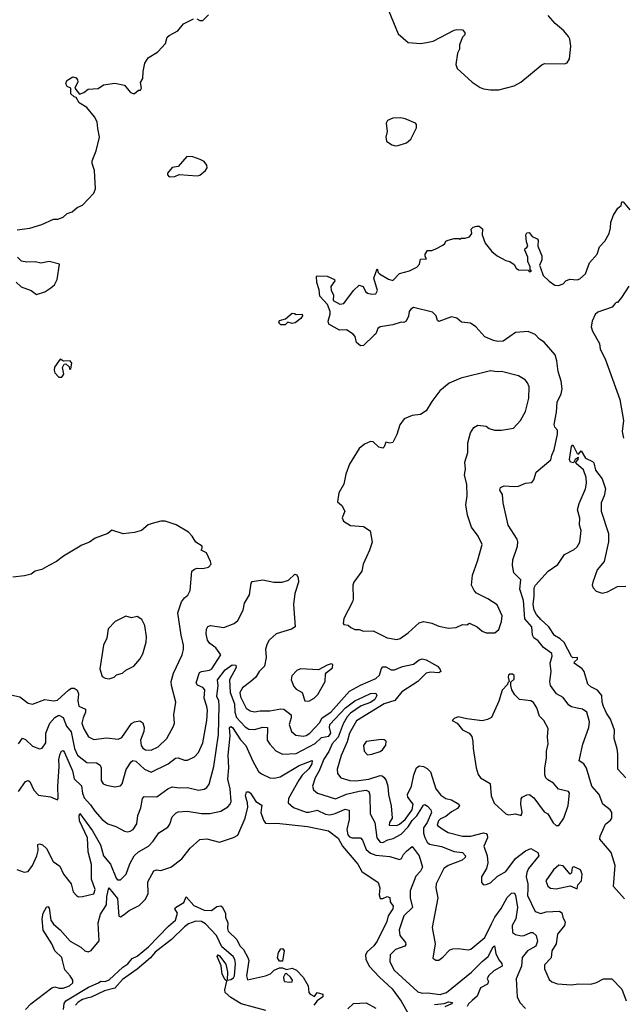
# Model space of a CAD drawing. Extents: x 2086813 to 2278017, y 548126 to 753336.
# Tile 242 of 256: x 2156004 to 2160326, y 662102 to 669156. Entities that reach past the tile are written whole.
import ezdxf

# ---------------------------------------------------------------- set-up
doc = ezdxf.new("R2010")
doc.units = 0

msp = doc.modelspace()

# ---------------------------------------------------------------- linework, layer by layer
at = {"layer": '0CON10XD'}
for points in [[(2155985, 667650), (2156076.8, 667663.2), (2156162.1, 667687.9), (2156245, 667726), (2156277, 667727), (2156315, 667741.2), (2156345, 667766.2), (2156380.5, 667779.5), (2156415, 667810), (2156455, 667826.7), (2156536.1, 667913.9), (2156546.2, 667945), (2156540.8, 668075), (2156523.3, 668125), (2156522.2, 668145), (2156552.2, 668215), (2156576.2, 668315), (2156562.5, 668375), (2156558.8, 668425), (2156539.5, 668459.5), (2156485, 668526.7), (2156430.5, 668560.5), (2156408.3, 668598.3), (2156395, 668602.5), (2156370, 668625), (2156370, 668665), (2156345, 668677.5), (2156333.3, 668695), (2156340.5, 668719.5), (2156384.3, 668745.7), (2156408.3, 668738.3), (2156418.8, 668725), (2156419.5, 668710.5), (2156400, 668665), (2156432.5, 668622.5), (2156462.5, 668635), (2156495, 668658.8), (2156565, 668662.5), (2156605, 668690), (2156685, 668700), (2156755.7, 668685.7), (2156795, 668637.5), (2156815, 668627.5), (2156825, 668627.5), (2156855, 668650), (2156868.3, 668651.7), (2156877.5, 668665), (2156870, 668705), (2156886.2, 668735), (2156888, 668785), (2156900.8, 668845), (2156925, 668882.5), (2156992.5, 668925), (2157047.5, 668985), (2157060.7, 669029.3), (2157075, 669042.5), (2157137.5, 669075), (2157177.5, 669125), (2157248.3, 669161.7)], [(2157271.7, 669161.7), (2157295, 669150), (2157315, 669150), (2157355, 669190)], [(2158647.7, 669217.7), (2158714.3, 669054.3), (2158785, 668992.5), (2158875, 668984.3), (2158917.1, 668992.9), (2158965, 669001.2), (2159115, 669080), (2159135, 669086.2), (2159175, 669082.5), (2159192.5, 669065), (2159191.7, 669048.3), (2159175, 669030), (2159153.9, 668976.1), (2159153.8, 668945), (2159140, 668915), (2159126.2, 668835), (2159136.2, 668805), (2159245, 668709.2), (2159300.3, 668670.3), (2159325, 668660.8), (2159375, 668652), (2159435, 668654.2), (2159545, 668680.8), (2159591.7, 668708.3), (2159745.8, 668834.2), (2159765, 668842), (2159905, 668840), (2159925, 668847.5), (2159941.2, 668875), (2159950, 668965), (2159944, 669015), (2159934, 669035), (2159900.8, 669075), (2159839.1, 669129.1), (2159788.8, 669185)], [(2158695, 668251.2), (2158715, 668253.3), (2158775, 668273.8), (2158805, 668300), (2158845, 668380), (2158846.2, 668405), (2158837.5, 668415), (2158765, 668446.2), (2158733.6, 668453.6), (2158675, 668450), (2158637, 668433), (2158627.5, 668415), (2158636, 668355), (2158626.4, 668313.6), (2158630, 668285), (2158668.3, 668258.3), (2158695, 668251.2)], [(2157075, 668030), (2157115, 668032.5), (2157145, 668047.5), (2157275, 668038), (2157295, 668042.5), (2157335.7, 668075), (2157345.7, 668095), (2157345, 668112.5), (2157325, 668138.8), (2157297.5, 668155), (2157245, 668173.3), (2157200, 668175), (2157140, 668105), (2157095, 668097.5), (2157063, 668057), (2157063, 668043), (2157075, 668030)], [(2160336.1, 662856.1), (2160255.6, 662945), (2160267.9, 663095), (2160238.6, 663188.6), (2160157.8, 663285), (2160160.6, 663305), (2160198.8, 663391.2), (2160235, 663420), (2160244, 663435), (2160244, 663475), (2160231.2, 663495), (2160180.6, 663535), (2160153.3, 663605), (2160100.6, 663665), (2160064, 663794), (2160044.1, 663824.1), (2160010, 663845), (2160036.4, 663965), (2160080, 664085), (2160084.4, 664124.4), (2160066, 664195), (2160035, 664215.7), (2159995, 664224.3), (2159955, 664231.8), (2159935.7, 664245), (2159895, 664298.6), (2159846.9, 664325), (2159805.6, 664385), (2159799.5, 664415), (2159810.8, 664485), (2159802.7, 664545), (2159816.5, 664595), (2159815.7, 664615), (2159755, 664658.5), (2159716.2, 664705), (2159685, 664726.5), (2159676.5, 664745), (2159671.8, 664805), (2159622.3, 664862.3), (2159610.6, 664995), (2159586.3, 665075), (2159592.7, 665142.7), (2159542.6, 665192.6), (2159533.6, 665245), (2159535.5, 665285.5), (2159569.2, 665385), (2159572, 665415), (2159565.8, 665435), (2159502.2, 665535), (2159467.1, 665695), (2159460.8, 665755), (2159443.3, 665785), (2159447, 665803), (2159474.3, 665815.7), (2159545, 665810.6), (2159575, 665814.3), (2159625.8, 665834.2), (2159670.3, 665839.7), (2159685, 665860), (2159701.4, 665915), (2159806.9, 666003.1), (2159813.8, 666035), (2159832.3, 666075), (2159855.8, 666185.8), (2159854.4, 666214.4), (2159836.3, 666236.3), (2159831.5, 666255), (2159848.9, 666345), (2159853.8, 666415), (2159880.4, 666475), (2159888.1, 666511.9), (2159881.3, 666565), (2159859.1, 666635), (2159851.1, 666711.1), (2159839.2, 666755), (2159760.9, 666845), (2159727.4, 666867.4), (2159695, 666900.9), (2159645, 666920.8), (2159555, 666914.6), (2159513.8, 666886.2), (2159465, 666852.9), (2159428.8, 666851.2), (2159397.6, 666857.6), (2159334.2, 666884.2), (2159271.2, 666955), (2159231.7, 666981.7), (2159168.3, 666988.3), (2159135, 667016.7), (2159095, 667027.5), (2159005, 666992.5), (2158995, 667000), (2158986.7, 667035), (2158959.7, 667059.7), (2158825, 667092.5), (2158805, 667081.2), (2158792, 667065), (2158787.9, 667032.1), (2158772.5, 666995), (2158755, 666986.7), (2158735, 666988), (2158675, 666970), (2158584.3, 666955.7), (2158567.7, 666942.3), (2158553.3, 666905), (2158543.3, 666895), (2158465, 666822.5), (2158445, 666818.8), (2158415, 666843.8), (2158405.8, 666885.8), (2158392.3, 666902.3), (2158345, 666932.5), (2158295, 666931.9), (2158218.8, 666975), (2158212, 666995), (2158227.5, 667045), (2158227.5, 667065), (2158207.5, 667115), (2158152.5, 667175), (2158149.3, 667219.3), (2158133, 667273), (2158130, 667315), (2158135, 667320), (2158205, 667318.8), (2158257.5, 667295), (2158260, 667285), (2158232.5, 667245), (2158233.3, 667215), (2158251.2, 667185), (2158250, 667145), (2158297, 667117), (2158325, 667122.5), (2158393.3, 667215), (2158435, 667253.3), (2158463, 667243), (2158479.3, 667209.3), (2158495, 667196.7), (2158525, 667190), (2158555, 667192.5), (2158566.7, 667215), (2158541.2, 667305), (2158565, 667370), (2158570, 667345), (2158580, 667335), (2158645, 667296.7), (2158675, 667287.5), (2158723, 667337), (2158795, 667357.5), (2158847.9, 667382.1), (2158865.9, 667404.1), (2158875, 667440), (2158918.3, 667441.7), (2158908.3, 667458.3), (2158907.5, 667475), (2158925, 667502.5), (2158955, 667502.5), (2158985, 667513.3), (2159035, 667540), (2159048.3, 667551.7), (2159055, 667570), (2159073, 667577), (2159115, 667587.5), (2159147.5, 667587.5), (2159155, 667582.5), (2159165, 667590), (2159195, 667590), (2159225, 667600), (2159242.5, 667625), (2159237.5, 667655), (2159251.7, 667668.3), (2159277, 667677), (2159295, 667677.5), (2159318.3, 667658.3), (2159316.7, 667615), (2159337.5, 667555), (2159384.1, 667494.1), (2159423, 667463), (2159485, 667430), (2159515, 667422.5), (2159545, 667402.5), (2159560, 667375), (2159575, 667363.8), (2159645, 667360), (2159655, 667350), (2159670, 667355), (2159660, 667365), (2159660, 667385), (2159643.6, 667423.6), (2159642.5, 667455), (2159622.5, 667505), (2159623.3, 667516.7), (2159636.4, 667523.6), (2159642.5, 667535), (2159632.5, 667565), (2159627.5, 667615), (2159635, 667627.5), (2159651.7, 667631.7), (2159675, 667602.5), (2159710, 667585), (2159717.5, 667575), (2159713.6, 667533.6), (2159743, 667463), (2159743.3, 667435), (2159727.5, 667395), (2159730, 667385), (2159753.4, 667323.4), (2159795, 667282), (2159835, 667252.5), (2159861.7, 667251.7), (2159895, 667262.5), (2159915.8, 667284.2), (2159944.4, 667295.6), (2159995, 667292.5), (2160015, 667298), (2160055.6, 667335), (2160085, 667413.3), (2160140, 667475), (2160155, 667527.5), (2160195, 667570), (2160225.8, 667625), (2160235.9, 667664.1), (2160238, 667705), (2160256, 667755), (2160287.5, 667805), (2160310, 667825), (2160315, 667850), (2160325, 667850), (2160373.9, 667793.9)], [(2155980, 667275), (2156015, 667241.2), (2156085.7, 667215.7), (2156125, 667186.2), (2156183.9, 667206.1), (2156226.2, 667233.8), (2156253.3, 667255), (2156272, 667295), (2156290, 667405), (2156215, 667422.5), (2156155, 667412), (2156115, 667420), (2156055, 667418), (2156016.4, 667426.4), (2155987.5, 667455)], [(2160365, 667247.5), (2160314.1, 667165.9), (2160285, 667130), (2160275, 667130), (2160265, 667120), (2160247.5, 667095), (2160145, 667060), (2160125.8, 667044.2), (2160103.6, 666996.4), (2160096.9, 666955), (2160105.7, 666925), (2160155.5, 666835), (2160161.8, 666795), (2160195.6, 666725.6), (2160300.8, 666435), (2160328.7, 666285), (2160317.5, 666205), (2160327.2, 666157.2)], [(2157905, 666970), (2157875, 666970), (2157860, 666985), (2157865, 667000), (2157908.3, 667011.7), (2157955, 667052.5), (2157971.7, 667051.7), (2157985, 667042.5), (2158027.5, 667045), (2158030, 667035), (2158016.7, 667015), (2157977.5, 666985), (2157955, 666980), (2157925, 666987.5), (2157905, 666970)], [(2156305, 666593.8), (2156320, 666615), (2156310, 666665), (2156321.7, 666688.3), (2156335, 666690), (2156358.3, 666668.3), (2156360, 666655), (2156365, 666650), (2156370, 666655), (2156377.5, 666695), (2156365, 666712.5), (2156318.3, 666708.3), (2156295, 666722.5), (2156254.5, 666665.5), (2156250, 666645), (2156256, 666625), (2156285, 666593.8), (2156305, 666593.8)], [(2158705, 664714), (2158728.3, 664721.7), (2158785, 664762), (2158863.8, 664835), (2158895, 664844), (2158955, 664832.5), (2159005, 664810.6), (2159075.7, 664795.7), (2159129.1, 664800.9), (2159175, 664823.3), (2159205, 664820), (2159225, 664832.5), (2159280, 664805), (2159315, 664774.2), (2159345, 664762.5), (2159406.4, 664763.6), (2159434.2, 664785.8), (2159454.4, 664845), (2159460, 664885), (2159423.2, 664963.2), (2159356.1, 665006.1), (2159275, 665046.2), (2159257.3, 665067.3), (2159239.2, 665105), (2159247.1, 665175), (2159283.4, 665276.6), (2159315.8, 665395), (2159287.5, 665455), (2159239.3, 665519.3), (2159211.9, 665605), (2159198.8, 665678.8), (2159209.2, 665745), (2159206, 665825), (2159189.2, 665895), (2159195.8, 665935), (2159191.4, 665985), (2159212, 666055), (2159212, 666125), (2159232, 666195), (2159256.1, 666233.9), (2159285, 666250), (2159345, 666242.5), (2159366.4, 666226.4), (2159405, 666213.8), (2159455, 666213.8), (2159540.5, 666229.5), (2159591.2, 666285), (2159625, 666347.5), (2159649.2, 666445), (2159652.5, 666525), (2159640.8, 666555), (2159624.4, 666574.4), (2159575, 666604), (2159455, 666634), (2159422.7, 666632.7), (2159375, 666640.8), (2159163, 666587), (2159079.3, 666550.7), (2159012.7, 666497.3), (2158955, 666421.2), (2158915, 666353.3), (2158875, 666326.7), (2158815, 666318.8), (2158756.7, 666295), (2158726.4, 666253.6), (2158705.8, 666184.2), (2158675, 666126.7), (2158655, 666121.2), (2158625, 666130), (2158613.3, 666095), (2158603.6, 666086.4), (2158575, 666092.5), (2158535, 666132), (2158515, 666133.8), (2158474.3, 666115.7), (2158435, 666083.8), (2158365, 665971.2), (2158339.3, 665900.7), (2158325, 665827.5), (2158288.8, 665765), (2158280.7, 665700.7), (2158310, 665675), (2158331.2, 665635), (2158312.3, 665587.7), (2158322.3, 665562.3), (2158372, 665532), (2158465.8, 665525.8), (2158513.6, 665493.6), (2158527.7, 665412.3), (2158510, 665355), (2158486.7, 665306.7), (2158464.3, 665255.7), (2158454.2, 665205), (2158397.1, 665125), (2158389.4, 665105), (2158392, 665005), (2158387.5, 664985), (2158326, 664865), (2158320, 664830), (2158325, 664823.3), (2158356.7, 664816.7), (2158375, 664800), (2158405, 664787.5), (2158436.1, 664786.1), (2158465, 664773.8), (2158535, 664776.2), (2158635, 664728), (2158705, 664714)], [(2160345.6, 663725), (2160287.5, 663785), (2160288.2, 663895), (2160282.8, 663932.8), (2160260, 664005), (2160262.7, 664065), (2160233.6, 664145), (2160205, 664187.8), (2160183.7, 664235), (2160175.3, 664265), (2160173.6, 664315), (2160142.1, 664352.1), (2160094.6, 664375), (2160072.9, 664395), (2160046.7, 664486.7), (2160031.8, 664505), (2159975.5, 664545), (2159976.9, 664555), (2159998.4, 664575), (2159998.2, 664585), (2159965, 664584.4), (2159956.4, 664593.6), (2159902.7, 664692.7), (2159875, 664719.1), (2159833.8, 664743.8), (2159792.5, 664805), (2159735, 664857.5), (2159703.7, 664895), (2159687.6, 664925), (2159680.2, 664965), (2159688.9, 665025), (2159688.8, 665085), (2159696.9, 665105), (2159789.1, 665205), (2159857.9, 665252.1), (2159905, 665323.3), (2159975, 665360), (2159995, 665378.8), (2160015, 665412.5), (2160025.6, 665495), (2160012.5, 665535), (2160014.6, 665585), (2159999.2, 665645), (2160010.9, 665689.2), (2160056.2, 665795), (2160063.3, 665835), (2160061.2, 665875), (2160040.6, 665930.6), (2159990, 665975), (2159987.5, 665985), (2160002.5, 666005), (2160005, 666020), (2159982.5, 666005), (2159969.3, 665980.7), (2159947.5, 665985), (2159940, 666005), (2159955, 666096.7), (2159965, 666110), (2159995, 666047.5), (2160005, 666042.5), (2160025, 666066.7), (2160055, 666013.8), (2160105, 665991.2), (2160115, 665980), (2160127.5, 665927.5), (2160175.4, 665865.4), (2160198.2, 665795), (2160189.6, 665745), (2160167.1, 665695), (2160167.5, 665635), (2160220, 665475), (2160221.2, 665415), (2160188.3, 665275), (2160139.7, 665215), (2160107.5, 665125), (2160104.4, 665105), (2160111.4, 665085), (2160132.6, 665062.6), (2160175, 665048.1), (2160212.6, 665057.4), (2160285, 665094.2), (2160345, 665098)], [(2155941.5, 664318.5), (2156005.4, 664305.4), (2156065, 664258.6), (2156095, 664251.4), (2156185, 664284.6), (2156245, 664276.1), (2156275, 664280.8), (2156355, 664354.6), (2156375, 664365.4), (2156395, 664366.2), (2156415, 664351.9), (2156425, 664326.2), (2156420.8, 664275), (2156427.7, 664237.7), (2156475.3, 664215), (2156476.1, 664195), (2156457.8, 664155), (2156448.2, 664115), (2156462.5, 664075), (2156497.9, 664017.9), (2156535, 663998.1), (2156625, 664011.5), (2156709.1, 664000.9), (2156735.8, 664014.2), (2156805, 664114.2), (2156825, 664125.6), (2156865, 664131.9), (2156885, 664117.5), (2156896, 664085), (2156892.3, 664055), (2156870, 663995), (2156873.1, 663955), (2156885, 663937.3), (2156904.4, 663925), (2156945, 663921.1), (2156995.6, 663945), (2157057.5, 664005), (2157105.6, 664095), (2157112.2, 664115), (2157106.9, 664175), (2157121.1, 664265), (2157091.1, 664385), (2157089.4, 664415), (2157104.3, 664475), (2157166.9, 664605), (2157177.2, 664642.8), (2157177.5, 664675), (2157160, 664745), (2157136.9, 664905), (2157162.2, 664985), (2157185.4, 665014.6), (2157207.8, 665032.2), (2157225.6, 665065), (2157236.7, 665205), (2157255, 665220), (2157275, 665226.2), (2157315, 665223.3), (2157355, 665233.3), (2157375.8, 665254.2), (2157371.2, 665275), (2157342.5, 665335), (2157302.5, 665355), (2157311.7, 665368.3), (2157310, 665385), (2157265, 665412.5), (2157240, 665455), (2157213.4, 665483.4), (2157125, 665535.8), (2157045, 665562.9), (2157015, 665562.5), (2156952.9, 665547.1), (2156924.2, 665535.8), (2156876.2, 665495), (2156825, 665480.8), (2156745, 665472), (2156665, 665499.2), (2156636.4, 665473.6), (2156545, 665441.5), (2156505, 665411.5), (2156449.8, 665390.2), (2156316.8, 665313.2), (2156266.7, 665275), (2156213.3, 665245), (2156162.9, 665217.1), (2156115, 665205.7), (2156086.4, 665183.6), (2156039.1, 665170.9), (2155955, 665161.9)], [(2157370, 664815), (2157465, 664801.4), (2157540.3, 664829.7), (2157565, 664851.2), (2157604.4, 664925), (2157614.2, 664975), (2157648.8, 665035), (2157660.7, 665119.3), (2157669.3, 665130.7), (2157745, 665142.5), (2157825, 665126.7), (2157884.4, 665125.6), (2157930, 665140), (2157975, 665184), (2157988.8, 665178.8), (2157998.1, 665158.1), (2158000.6, 665125), (2157974.4, 665045), (2157963.8, 664965), (2157976.2, 664805), (2157950.9, 664789.1), (2157840, 664755), (2157789.7, 664710.3), (2157775.6, 664685), (2157764.5, 664645), (2157769.1, 664585), (2157757.1, 664525), (2157718.6, 664485), (2157694.5, 664445.5), (2157660, 664415), (2157600.4, 664369.6), (2157580.5, 664335), (2157584.8, 664305), (2157625, 664223.5), (2157655, 664204.6), (2157685, 664197.9), (2157725, 664204.6), (2157795, 664204), (2157875, 664218.9), (2157895, 664216.7), (2157947.1, 664175), (2157948.9, 664155), (2157933.5, 664105), (2157951.1, 664055), (2157980.7, 664030.7), (2158035, 664022.8), (2158055, 664027.6), (2158082.7, 664045), (2158151.4, 664118.6), (2158170.3, 664155), (2158232, 664195), (2158364.8, 664345.2), (2158445, 664388.8), (2158555.4, 664435), (2158579.8, 664460.2), (2158595, 664507.1), (2158605, 664519.6), (2158625, 664520.3), (2158665, 664498.9), (2158688.6, 664498.6), (2158745, 664522.5), (2158825, 664538.2), (2158865, 664570.6), (2158885, 664577.1), (2158915, 664568.6), (2158995, 664523.3), (2159012.5, 664505), (2159020, 664485), (2159005, 664477.5), (2158945, 664481.5), (2158915, 664472.9), (2158855, 664414.6), (2158739.6, 664340.4), (2158691.4, 664278.6), (2158615, 664253.5), (2158415, 664133.3), (2158364.8, 664045), (2158348.1, 663981.9), (2158306.2, 663885), (2158276.5, 663785), (2158280.6, 663755), (2158304.6, 663724.6), (2158368.8, 663705), (2158412.2, 663702.2), (2158505, 663714), (2158585, 663739.7), (2158598.9, 663738.9), (2158615, 663726.8), (2158628.4, 663705), (2158640.6, 663665), (2158644, 663604), (2158664.6, 663524.6), (2158671.9, 663435), (2158653.2, 663405), (2158650.8, 663385), (2158705, 663383.2), (2158725, 663392), (2158765, 663424.8), (2158815, 663494.1), (2158822, 663535), (2158783.8, 663585), (2158781.5, 663605), (2158810, 663665), (2158827.3, 663745), (2158846.5, 663795), (2158865, 663809.6), (2158896.2, 663805), (2158921.9, 663791.9), (2158945, 663767.5), (2158985, 663645.8), (2159020.4, 663600.4), (2159055, 663575.5), (2159095, 663565.3), (2159149.5, 663535), (2159152.5, 663525), (2159138.9, 663505), (2159095, 663481.5), (2159055, 663448.1), (2159018.6, 663431.4), (2159003.2, 663415), (2158994, 663385), (2159029.8, 663359.8), (2159073.3, 663333.3), (2159175, 663306), (2159235, 663305.2), (2159325, 663330), (2159344.4, 663325), (2159351.8, 663315), (2159354.2, 663295), (2159327.1, 663235), (2159351.1, 663165), (2159356.7, 663115), (2159345.8, 663075), (2159311.2, 663015), (2159310, 662975), (2159325, 662957.5), (2159345, 662958.8), (2159375, 662972), (2159422.9, 663017.1), (2159485, 663053.3), (2159554.7, 663145), (2159625, 663200.8), (2159665, 663217.8), (2159715, 663188), (2159721.4, 663165), (2159648.4, 663075), (2159635.3, 663045), (2159630.2, 663015), (2159643.4, 662965), (2159641.8, 662928.2), (2159641, 662881), (2159695.3, 662765.3), (2159735, 662753.2), (2159775, 662764.2), (2159869.1, 662769.2), (2159885.9, 662755.9), (2159893.2, 662725), (2159910.7, 662690.7), (2159906, 662665), (2159855.3, 662605), (2159846, 662535), (2159814.6, 662485), (2159809.1, 662435), (2159761.1, 662385), (2159763.3, 662355), (2159795, 662280), (2159813.6, 662263.6), (2159855, 662247.1), (2159955, 662241.4), (2160005, 662248.1), (2160095, 662245.8), (2160135, 662257.5), (2160185, 662284.2), (2160245, 662283.8), (2160315, 662211.2), (2160346.4, 662126.4)], [(2156645, 664432.5), (2156680, 664445), (2156698.3, 664461.7), (2156740, 664475), (2156763.9, 664496.1), (2156822.5, 664525), (2156863.3, 664575), (2156885, 664612.5), (2156910, 664695), (2156911.2, 664735), (2156900, 664815), (2156879.3, 664859.3), (2156845, 664880), (2156805, 664870), (2156765, 664882.5), (2156687, 664843), (2156638.3, 664791.7), (2156627.5, 664725), (2156603.3, 664675), (2156577.5, 664505), (2156595, 664450), (2156615, 664437.5), (2156645, 664432.5)], [(2155995, 663968.5), (2156025, 664007.5), (2156045, 663999.3), (2156095, 663950.6), (2156145, 663932), (2156165, 663936), (2156190.6, 663975), (2156192.3, 664045), (2156219.6, 664115), (2156255, 664157.1), (2156285, 664173.5), (2156315.3, 664155.3), (2156339.4, 664095), (2156372.7, 664052.7), (2156395.6, 663935), (2156417.4, 663887.4), (2156485, 663833.1), (2156555, 663832.7), (2156580, 663815), (2156587.8, 663795), (2156587.8, 663705), (2156601.1, 663681.1), (2156625, 663670.6), (2156685, 663659.2), (2156725, 663666), (2156737.9, 663682.1), (2156766.2, 663783.8), (2156801.4, 663838.6), (2156815, 663848), (2156835, 663842.9), (2156897.3, 663787.3), (2156945, 663765.6), (2157066.4, 663823.7), (2157118.8, 663865), (2157137.8, 663867.8), (2157185, 663850), (2157205, 663850), (2157255, 663873.8), (2157284.4, 663905.6), (2157316.7, 663975), (2157344.7, 664135), (2157347.8, 664207.8), (2157345.3, 664235), (2157325.3, 664295), (2157330.9, 664355), (2157315, 664371.5), (2157277.3, 664387.2), (2157266.8, 664405), (2157291.7, 664478.3), (2157305, 664486.4), (2157362.5, 664495), (2157380.4, 664505), (2157443.8, 664605), (2157407.5, 664655), (2157366.5, 664686.5), (2157350.1, 664710.1), (2157339.6, 664755), (2157341.1, 664788.9), (2157351.1, 664808.9), (2157370, 664815)], [(2155996, 663625), (2156045, 663697.9), (2156065, 663704.5), (2156077.3, 663697.3), (2156106.4, 663636.4), (2156139.4, 663599.4), (2156225, 663587.8), (2156275, 663566.7), (2156280.5, 663579.5), (2156276.6, 663665), (2156287.5, 663805), (2156285.5, 663855), (2156292.8, 663895), (2156303.9, 663915), (2156315, 663918.9), (2156325.5, 663905.5), (2156381.6, 663775), (2156395, 663717.8), (2156446.6, 663666.6), (2156453.4, 663613.4), (2156465, 663581.9), (2156511.8, 663531.8), (2156542.9, 663485), (2156594.7, 663424.7), (2156635, 663395.7), (2156693.3, 663375), (2156755, 663340.8), (2156775, 663337.5), (2156795, 663340.8), (2156816.2, 663355), (2156842, 663395), (2156849.1, 663455), (2156871.5, 663508.5), (2156883.8, 663576.2), (2156895, 663590), (2156985, 663588.6), (2157063.7, 663646.3), (2157095, 663660), (2157145, 663653.6), (2157205, 663655.4), (2157285, 663635.6), (2157325, 663643.1), (2157345, 663655.7), (2157361.7, 663678.3), (2157395.3, 663804.7), (2157427.1, 664035), (2157432.6, 664242.6), (2157429.5, 664275), (2157415.7, 664305.7), (2157426.2, 664385), (2157421.6, 664425), (2157475, 664498.6), (2157525, 664534.2), (2157552.1, 664532.1), (2157554.1, 664515), (2157507.5, 664425), (2157510.3, 664335), (2157541.5, 664255), (2157545.6, 664195), (2157557, 664157), (2157618.3, 664088.3), (2157645, 664073.1), (2157685, 664070.5), (2157745, 664088), (2157778.9, 664085), (2157775.5, 663995), (2157794.3, 663965), (2157837.7, 663917.7), (2157885, 663893.6), (2157985, 663899.5), (2158119.9, 663970.1), (2158165, 664012), (2158218.2, 664021.8), (2158233.2, 664045), (2158222.3, 664085), (2158225, 664105.4), (2158337.3, 664225), (2158405, 664274.7), (2158465.7, 664305), (2158517.1, 664327.1), (2158555, 664330), (2158561.9, 664315), (2158546.2, 664285), (2158515, 664263.8), (2158450.3, 664239.7), (2158372.7, 664187.3), (2158349.8, 664160.2), (2158319.6, 664110.4), (2158285, 664015.5), (2158242.7, 663967.3), (2158218.3, 663911.7), (2158182.2, 663857.8), (2158147.6, 663775), (2158120.3, 663725), (2158101.2, 663665), (2158107.9, 663637.9), (2158136, 663615), (2158265, 663572.9), (2158345, 663606), (2158435, 663629.4), (2158484.7, 663634.7), (2158504.4, 663625), (2158510.4, 663600.4), (2158514.5, 663465), (2158546.1, 663405), (2158560.6, 663295), (2158585, 663263.3), (2158605, 663260.8), (2158640.5, 663279.5), (2158679.6, 663290.4), (2158735, 663321.3), (2158785, 663372.1), (2158815, 663418.4), (2158848.4, 663451.6), (2158895, 663528), (2158905, 663532), (2158925, 663520), (2158948.1, 663495), (2158953.3, 663475), (2158921.6, 663405), (2158895.2, 663365), (2158896.8, 663326.8), (2158906, 663296), (2158922.7, 663262.7), (2158938.6, 663248.6), (2159025, 663231.9), (2159115, 663195.3), (2159175, 663188.5), (2159195.5, 663165), (2159195, 663154.3), (2159172.2, 663135), (2159071.9, 663095), (2159041.1, 663075), (2158985.4, 662965), (2158983.6, 662935), (2158998.5, 662865), (2158958.3, 662651.7), (2158980, 662535), (2158962.7, 662432.7), (2158985, 662416.7), (2159005, 662418.8), (2159035, 662440), (2159085, 662490.8), (2159105, 662500), (2159145, 662502.5), (2159215, 662491.4), (2159235, 662496), (2159335, 662580.6), (2159383, 662677), (2159406.4, 662725), (2159451.2, 662788.8), (2159495, 662867.3), (2159525, 662897.1), (2159545, 662901.2), (2159553.3, 662883.3), (2159569.2, 662795), (2159557.9, 662715), (2159530.8, 662665), (2159533.1, 662615), (2159555, 662601.1), (2159595, 662592.3), (2159616.2, 662595), (2159665, 662616.5), (2159677.5, 662615), (2159703.5, 662593.5), (2159712.9, 662555), (2159701.2, 662518.8), (2159641.3, 662485), (2159602.2, 662437.8), (2159597.5, 662375), (2159558.5, 662285), (2159565.5, 662155.5), (2159585.8, 662115), (2159625, 662072.5)], [(2158075, 664272.9), (2158112.5, 664295), (2158138.3, 664321.7), (2158192.5, 664415), (2158193, 664467), (2158200.7, 664479.3), (2158245, 664512.5), (2158246.7, 664536.7), (2158235, 664540), (2158205, 664531.2), (2158143, 664497), (2158015, 664503.8), (2157987.7, 664492.3), (2157953.8, 664455), (2157948, 664425), (2157967.9, 664377.9), (2157985, 664360), (2158026.7, 664335), (2158046.7, 664275), (2158075, 664272.9)], [(2159865, 663383.3), (2159901.2, 663435), (2159931.4, 663525), (2159941.2, 663615), (2159935, 663626.7), (2159863.5, 663643.5), (2159825.5, 663685.5), (2159785, 663708.8), (2159772.5, 663725), (2159765.7, 663745), (2159765.7, 663795), (2159777.5, 663865), (2159775.8, 663915), (2159788.3, 663968.3), (2159782.5, 664015), (2159788.3, 664078.3), (2159757.1, 664135), (2159726.7, 664165), (2159707.8, 664225), (2159683, 664263), (2159665, 664275.6), (2159583.3, 664285), (2159549.1, 664319.1), (2159528.8, 664355), (2159520, 664385), (2159521.7, 664408.3), (2159545, 664430), (2159545, 664457.5), (2159533, 664467), (2159513, 664467), (2159505, 664460), (2159502.5, 664445), (2159510, 664415), (2159500, 664405), (2159498.3, 664391.7), (2159458.8, 664351.2), (2159435, 664272.5), (2159383, 664157), (2159355, 664142.5), (2159315, 664132.5), (2159205, 664146.7), (2159145, 664160), (2159115, 664150), (2159100, 664135), (2159136.4, 664116.4), (2159175, 664067.5), (2159223.6, 664043.6), (2159240.7, 664020.7), (2159250, 663985), (2159251.2, 663935), (2159273.3, 663795), (2159287.5, 663747.5), (2159303.3, 663723.3), (2159373.6, 663683.6), (2159380.9, 663595), (2159401.7, 663541.7), (2159485.7, 663465.7), (2159505, 663459.2), (2159555, 663466.7), (2159595, 663453.3), (2159603.3, 663475), (2159593.8, 663535), (2159595, 663572.5), (2159603.3, 663585), (2159635, 663603.3), (2159655, 663603.8), (2159685, 663580), (2159760.7, 663480.7), (2159785, 663466.7), (2159825, 663401.2), (2159845, 663383.3), (2159865, 663383.3)], [(2156653.7, 663105), (2156695, 663005.5), (2156705, 662993.8), (2156725, 662993.1), (2156766.7, 663033.3), (2156792.4, 663107.6), (2156824.2, 663165.8), (2156855, 663193.8), (2156926.4, 663235), (2156960.5, 663269.5), (2157000.2, 663329.8), (2157065, 663370), (2157078.6, 663391.4), (2157097.1, 663445), (2157125, 663474.4), (2157139.3, 663480.7), (2157203.8, 663486.2), (2157305, 663468.5), (2157365, 663468.8), (2157443.8, 663485), (2157494.6, 663515.4), (2157511.1, 663535), (2157517.7, 663555), (2157511.4, 663645), (2157495.2, 663715), (2157502.3, 663795), (2157496.7, 663886.7), (2157510.2, 664025), (2157506.2, 664085), (2157515, 664092.5), (2157528.1, 664085), (2157585, 663995.4), (2157624.5, 663955), (2157673.3, 663843.3), (2157715, 663770.6), (2157735, 663752.1), (2157795, 663723.1), (2157829.2, 663720.8), (2157868.8, 663731.2), (2158005, 663813.1), (2158097.6, 663847.6), (2158096.9, 663825), (2158075, 663789.2), (2158025.8, 663744.2), (2158001.8, 663708.2), (2157927.9, 663575), (2157925.7, 663545), (2157965, 663510.5), (2158055, 663479.2), (2158075, 663478.2), (2158135, 663492), (2158195, 663463.5), (2158225, 663459.7), (2158262.4, 663467.6), (2158296, 663484), (2158335, 663500), (2158363.6, 663493.6), (2158364.2, 663425), (2158346.1, 663355), (2158354.6, 663314.6), (2158365, 663302), (2158384.3, 663294.3), (2158445.6, 663295), (2158458.5, 663278.5), (2158485, 663211.4), (2158515.3, 663185.3), (2158555, 663171), (2158655, 663161.2), (2158725, 663138.2), (2158737.9, 663145), (2158753.1, 663175), (2158775, 663199.2), (2158815, 663232), (2158864.6, 663165), (2158888.5, 663085), (2158875, 663055.7), (2158840.5, 663019.5), (2158800, 662915), (2158799.4, 662865), (2158817.5, 662795), (2158755.4, 662735), (2158720.4, 662635), (2158725.2, 662595.2), (2158767.5, 662545), (2158769.6, 662530.4), (2158761.5, 662518.5), (2158695, 662493.5), (2158656.9, 662455), (2158654.4, 662405), (2158685.6, 662345), (2158855, 662190), (2158885, 662181.5), (2158925, 662182.6), (2159015, 662172), (2159059.3, 662185), (2159238.5, 662331.5), (2159315, 662409.3), (2159359.4, 662445), (2159395, 662512.5), (2159405, 662520), (2159412.8, 662465), (2159435, 662420.6), (2159457.5, 662395), (2159458.5, 662375), (2159399.2, 662340.8), (2159361.5, 662305), (2159351.1, 662285), (2159361.1, 662265), (2159354.5, 662245), (2159305, 662220), (2159280.5, 662159.5), (2159245, 662129.3), (2159218.1, 662105), (2159208.6, 662085)], [(2158495, 663890), (2158525, 663893.1), (2158585, 663913.1), (2158602, 663925), (2158625, 663957.5), (2158627.7, 663987.7), (2158615, 663996.2), (2158595, 663998), (2158484.3, 663985), (2158466.5, 663955), (2158470, 663915), (2158495, 663890)], [(2156045.8, 662065), (2156084.4, 662105.6), (2156235, 662220.6), (2156255, 662226.9), (2156287.1, 662217.1), (2156315, 662217.2), (2156360.5, 662235), (2156383.5, 662255), (2156384.6, 662275), (2156366.5, 662305), (2156327.9, 662347.9), (2156309.5, 662415), (2156305, 662436.9), (2156256.7, 662485), (2156235.1, 662535.1), (2156171.7, 662631.7), (2156165.3, 662715), (2156172.5, 662755), (2156195, 662797.5), (2156205, 662801.1), (2156215, 662790.8), (2156227.3, 662705), (2156245, 662675.5), (2156295, 662635.5), (2156364.6, 662555), (2156441.5, 662511.5), (2156471.2, 662485), (2156495, 662477.5), (2156515, 662488), (2156573, 662557), (2156566.6, 662685), (2156583.8, 662746.2), (2156626, 662815), (2156627.9, 662875), (2156642.5, 662935), (2156705, 662860.6), (2156714, 662734), (2156725, 662727.1), (2156753.1, 662745), (2156787.1, 662772.9), (2156859.6, 662810.4), (2156906, 662855), (2156923.6, 662896.4), (2156921.7, 662978.3), (2156965, 663058.6), (2156985, 663064.3), (2157015, 663059.2), (2157086.2, 663085), (2157166, 663144), (2157225, 663221.2), (2157295, 663282), (2157345, 663287.5), (2157435, 663262.5), (2157535, 663295.6), (2157565, 663314.4), (2157619.3, 663435), (2157636.9, 663515), (2157636.5, 663545), (2157620, 663595), (2157627.1, 663622.9), (2157645, 663623.1), (2157657.1, 663615), (2157695.8, 663555), (2157737.5, 663527.5), (2157731.1, 663475), (2157750, 663420), (2157765, 663399.2), (2157793.6, 663396.4), (2157845, 663399.6), (2158065, 663375.3), (2158216.2, 663345), (2158285, 663291.9), (2158314.8, 663234.8), (2158426.2, 663105), (2158455, 663052.7), (2158570.8, 662975), (2158582.5, 662935), (2158579.2, 662885), (2158585, 662860), (2158605, 662858.8), (2158635, 662873.8), (2158655, 662867.5), (2158656, 662835), (2158679.1, 662805), (2158675.3, 662785), (2158641.5, 662735), (2158633.3, 662695), (2158564.6, 662555), (2158539.3, 662520.7), (2158491.7, 662478.3), (2158480.4, 662455), (2158482.5, 662425), (2158505.6, 662375.6), (2158580.7, 662295), (2158672, 662212), (2158734.7, 662125), (2158786.2, 662036.2)], [(2155983.6, 663066.4), (2156035, 663048.6), (2156065, 663052), (2156096.2, 663095), (2156127.5, 663165), (2156137.2, 663202.8), (2156133.9, 663246.1), (2156145, 663251.8), (2156167.5, 663245), (2156195, 663216.9), (2156244.5, 663124.5), (2156291.1, 663091.1), (2156318, 663035), (2156372, 662965), (2156386.4, 662906.4), (2156410.7, 662880.7), (2156425, 662872.5), (2156453.3, 662873.3), (2156535, 662893.8), (2156545.7, 662925), (2156517.7, 662997.7), (2156517.6, 663102.4), (2156494.2, 663195), (2156490.2, 663295), (2156432.1, 663415), (2156428.8, 663451.2), (2156435, 663468.1), (2156525, 663344.1), (2156583, 663245), (2156603.3, 663165), (2156653.7, 663105)], [(2159845, 662928.1), (2159945, 662950), (2159995, 662930), (2160001.7, 662958.3), (2160027.5, 662985), (2160032.5, 663035), (2160020, 663065), (2159975, 663086.2), (2159959.3, 663080.7), (2159956.4, 663043.6), (2159945, 663033.3), (2159895, 663092.5), (2159865, 663098.6), (2159825.6, 663065), (2159771.4, 662985), (2159785, 662948), (2159805, 662933.1), (2159845, 662928.1)], [(2156317.6, 662065), (2156323.6, 662106.4), (2156334.2, 662125.8), (2156496.2, 662225), (2156567.9, 662255), (2156585, 662266.9), (2156615, 662265.7), (2156645, 662276.7), (2156743.2, 662366.8), (2156778.2, 662391.8), (2156809.2, 662430.8), (2156845, 662446.2), (2156927, 662513), (2157068.5, 662661.5), (2157119.3, 662705), (2157134.2, 662754.2), (2157116, 662785), (2157120, 662795), (2157180, 662830), (2157195, 662872.5), (2157250.4, 662810.4), (2157325.1, 662775.1), (2157377.5, 662772.5), (2157415, 662801.2), (2157445, 662806), (2157455, 662800), (2157478.1, 662755), (2157478.5, 662725), (2157494, 662685), (2157491.1, 662645), (2157495.8, 662625), (2157560, 662565), (2157579.7, 662519.7), (2157606.2, 662495), (2157637.6, 662437.6), (2157644.6, 662415), (2157627.5, 662305), (2157635, 662277.5), (2157765, 662306), (2157799.7, 662320.3), (2157826.2, 662345), (2157865, 662363.1), (2157885, 662363.1), (2157915, 662352), (2157955, 662361.5), (2157985.8, 662345), (2158034.2, 662295), (2158068.8, 662235), (2158074, 662185), (2158083.8, 662175), (2158115, 662157.5), (2158133.3, 662186.7), (2158175.7, 662175), (2158175, 662154.2), (2158134.2, 662125.8), (2158110, 662095)], [(2157767.2, 662057.2), (2157589.7, 662105), (2157515, 662150), (2157476.2, 662185), (2157472.7, 662205), (2157487.5, 662267.5), (2157475, 662276.7), (2157455, 662318), (2157446.3, 662376.3), (2157418.8, 662445), (2157425, 662456.7), (2157435, 662450), (2157479.5, 662389.5), (2157491.4, 662335), (2157490, 662275), (2157515, 662278.9), (2157535, 662290.5), (2157542.9, 662305), (2157548.9, 662395), (2157545, 662422.5), (2157533.1, 662445), (2157452.6, 662512.6), (2157413, 662595), (2157335, 662677.8), (2157305.5, 662695.5), (2157265, 662697.3), (2157212.2, 662677.8), (2157183.2, 662656.8), (2157092.3, 662565), (2156974.4, 662475.6), (2156940.8, 662435), (2156845.6, 662354.4), (2156741.3, 662278.7), (2156685, 662216.5), (2156611.1, 662198.9), (2156515, 662153.3), (2156484.8, 662145.2), (2156453.4, 662136.6), (2156423.5, 662116.5), (2156404.8, 662095.2)], [(2157865, 662410.8), (2157850, 662435), (2157856.6, 662473.4), (2157875, 662500), (2157885, 662502.5), (2157898, 662485), (2157885, 662411.2), (2157865, 662410.8)], [(2157935, 662259.4), (2157955, 662262.5), (2157957.5, 662275), (2157944, 662295), (2157915, 662321.2), (2157905, 662320), (2157893.2, 662296.8), (2157894.4, 662275), (2157901.2, 662265), (2157935, 662259.4)], [(2158355, 662068.8), (2158395, 662108), (2158485, 662112), (2158554.4, 662074.4)], [(2158975, 662100.5), (2159043.1, 662106.9), (2159075, 662118.2), (2159103.3, 662115), (2159095.8, 662105), (2159047.6, 662082.4)]]:
    msp.add_lwpolyline(points, dxfattribs=at)

doc.saveas('drawing.dxf')
